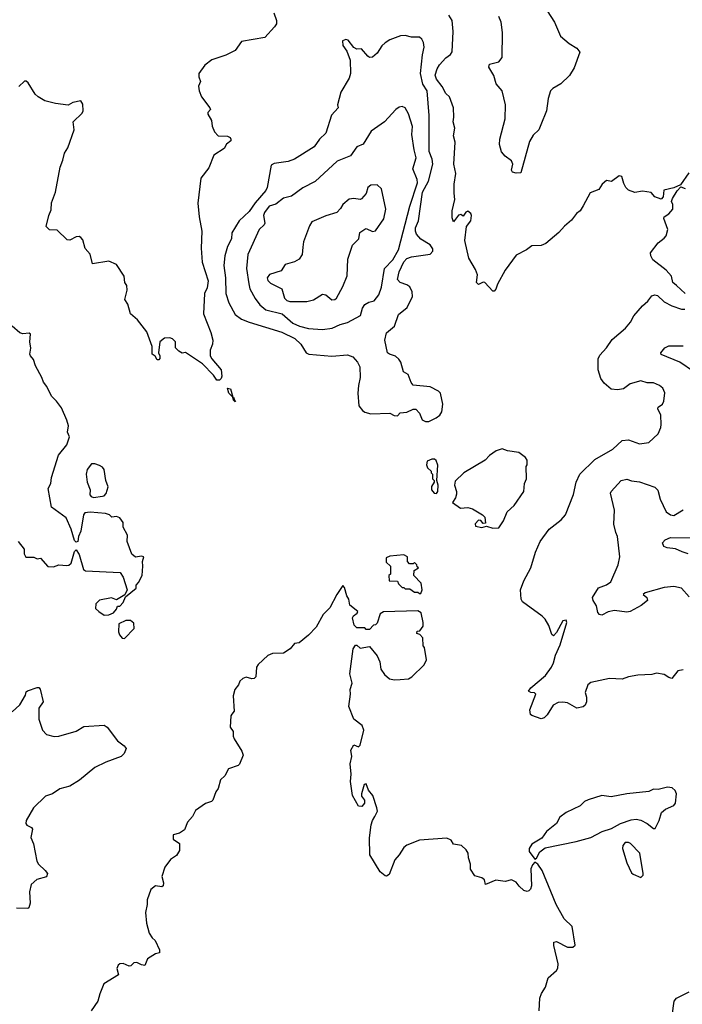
# Model space of a CAD drawing. Extents: x 1995161 to 2088924, y 769148 to 906007.
# Tile 128 of 256: x 2025784 to 2030030, y 834356 to 840670. Entities that reach past the tile are written whole.
import ezdxf

# ---------------------------------------------------------------- set-up
doc = ezdxf.new("R2010")
doc.units = 0

msp = doc.modelspace()

# ---------------------------------------------------------------- linework, layer by layer
at = {"layer": '0CON20XD'}
for points in [[(2027413.3, 840715), (2027428.8, 840665), (2027428.8, 840645), (2027416.7, 840625), (2027355, 840556.2), (2027205, 840530), (2027165, 840473.3), (2027105, 840444), (2027015, 840413.8), (2026970.3, 840379.7), (2026932, 840325), (2026931.2, 840305), (2026943.3, 840275), (2026928.8, 840245), (2026934, 840214), (2026950, 840175), (2027003.3, 840105), (2027006.7, 840095), (2026990, 840075), (2026988.8, 840065), (2027014, 840025), (2027017.7, 839987.7), (2027032.3, 839952.3), (2027055, 839926.7), (2027115, 839923.3), (2027132.5, 839915), (2027136.7, 839905), (2027136.1, 839893.9), (2027108.3, 839871.7), (2027093.8, 839845), (2027028.1, 839801.9), (2026995, 839720), (2026943.8, 839655), (2026925.9, 839494.1), (2026934.2, 839405.8), (2026951.4, 839315), (2026947.5, 839205), (2026953.1, 839115), (2026990.9, 838995), (2026985, 838950), (2026967.5, 838915), (2026961.9, 838785), (2027009.5, 838665), (2027021.5, 838615), (2027019.5, 838590.5), (2027005, 838550), (2027004.3, 838515), (2027014.3, 838495), (2027074.3, 838425), (2027079.1, 838385), (2027075, 838370), (2027065, 838359.2), (2027047.7, 838357.7), (2027025, 838390), (2026955, 838462.5), (2026847, 838537), (2026825, 838532.5), (2026803.6, 838543.6), (2026782.5, 838565), (2026782.5, 838605), (2026763.6, 838623.6), (2026745, 838630), (2026712.3, 838627.7), (2026681.2, 838605), (2026672.5, 838535), (2026682.5, 838515), (2026681.7, 838498.3), (2026675, 838490), (2026665, 838490), (2026653, 838513), (2026633.3, 838525), (2026632.5, 838575), (2026597.9, 838667.9), (2026538.8, 838745), (2026493.3, 838785), (2026475.9, 838845.9), (2026457.5, 838875), (2026472.5, 838935), (2026470, 838965), (2026457.5, 838985), (2026453.3, 839025), (2026405, 839100), (2026355, 839122.5), (2026250, 839105), (2026235.9, 839165.9), (2026203.9, 839203.9), (2026187.7, 839257.7), (2026175, 839273.3), (2026165, 839280), (2026145, 839278.8), (2026105, 839257.5), (2026088.3, 839258.3), (2026025, 839320), (2025975, 839323.3), (2025953.3, 839345), (2025970, 839415), (2025985, 839450), (2025986.7, 839495), (2026012.5, 839565), (2026042.5, 839725), (2026061.3, 839768.7), (2026070, 839815), (2026091.7, 839848.3), (2026132, 839965), (2026126, 840015), (2026185, 840070), (2026191.2, 840085), (2026189.3, 840129.3), (2026175, 840150), (2026125, 840140), (2026095, 840122.5), (2026013.9, 840133.9), (2025945, 840150), (2025902.5, 840175), (2025883.9, 840193.9), (2025837.5, 840265), (2025825.9, 840275.9), (2025815, 840276.7), (2025778.3, 840241.7)], [(2030072.3, 839687.7), (2030018.3, 839611.7), (2029977, 839593), (2029912.5, 839577.5), (2029907.5, 839535), (2029895, 839520), (2029853.9, 839533.9), (2029831.7, 839561.7), (2029775, 839570), (2029725, 839562.5), (2029685, 839577.5), (2029667.5, 839595), (2029655, 839620), (2029642.5, 839665), (2029625, 839670), (2029577, 839633), (2029545, 839640), (2029517.5, 839615), (2029495, 839582.5), (2029440.5, 839559.5), (2029395, 839477.5), (2029376.7, 839445), (2029351.7, 839428.3), (2029320, 839385), (2029275, 839346), (2029240, 839305), (2029155.6, 839234.4), (2029125, 839222), (2029065, 839220), (2029032.5, 839195), (2028965, 839160.8), (2028895, 839063.8), (2028846, 838975), (2028835, 838942.5), (2028825, 838930), (2028815, 838930), (2028765.7, 838985.7), (2028755, 838986.2), (2028725, 838971.2), (2028712, 838985), (2028718.6, 839035), (2028705, 839068.8), (2028661.2, 839141.2), (2028636, 839255), (2028647.5, 839345), (2028675, 839380), (2028680, 839415), (2028675, 839427.5), (2028655, 839442.5), (2028643.6, 839436.4), (2028625, 839410), (2028611.7, 839421.7), (2028595, 839417.5), (2028563.6, 839373.6), (2028555, 839400), (2028554.5, 839445), (2028572.2, 839517.8), (2028568.6, 839558.6), (2028568.1, 839615), (2028578.5, 839685), (2028565.6, 839745), (2028574.6, 839885), (2028564.5, 839925), (2028571.5, 839975), (2028561.9, 840015), (2028566.4, 840045), (2028563.3, 840105), (2028537.5, 840175), (2028515, 840196.5), (2028491.1, 840241.1), (2028455, 840288.5), (2028447.3, 840315), (2028459, 840355), (2028475, 840381.3), (2028515.5, 840425), (2028545, 840446.2), (2028555.2, 840465), (2028562.2, 840595), (2028554.8, 840665), (2028535, 840700.3)], [(2029165, 840727.5), (2029211.5, 840655), (2029250, 840565), (2029305, 840518.8), (2029355, 840487.5), (2029373, 840463), (2029337.3, 840362.7), (2029307.4, 840312.6), (2029251.7, 840258.3), (2029200.3, 840229.7), (2029186, 840215), (2029170.6, 840165), (2029160.6, 840085), (2029123.6, 839996.4), (2029110, 839965), (2029075, 839930), (2029050.3, 839889.7), (2028995, 839687.5), (2028965, 839685.7), (2028943, 839693), (2028935.8, 839705), (2028943.8, 839745), (2028936.2, 839765), (2028895.6, 839795.6), (2028872.1, 839822.1), (2028859.2, 839869.2), (2028860, 839905), (2028895.4, 840034.6), (2028898.2, 840125), (2028875.4, 840215), (2028838.1, 840258.1), (2028821.8, 840311.8), (2028790, 840365), (2028795.7, 840384.3), (2028855, 840400), (2028875, 840428.8), (2028878, 840588), (2028869.3, 840655), (2028855, 840692)], [(2028405, 838093.3), (2028453.6, 838116.4), (2028476.7, 838135), (2028490, 838155), (2028495.7, 838205), (2028480, 838275), (2028468.8, 838288.8), (2028415, 838316.7), (2028305, 838327.5), (2028293, 838343), (2028272.5, 838395), (2028243, 838413), (2028226.7, 838475), (2028214.1, 838494.1), (2028192.7, 838512.7), (2028154.4, 838524.4), (2028140, 838535), (2028124.6, 838614.6), (2028135, 838661.4), (2028185, 838704.4), (2028211, 838779), (2028266.1, 838823.9), (2028300.9, 838895), (2028299.2, 838925), (2028285, 838956.9), (2028265, 838970.4), (2028223.1, 838985), (2028205.4, 839005), (2028215, 839052.5), (2028245, 839118.6), (2028265, 839139.2), (2028295, 839150), (2028415, 839166), (2028432.5, 839185), (2028431.7, 839201.7), (2028415, 839226.2), (2028355, 839263.8), (2028326.2, 839295), (2028320, 839315), (2028321.1, 839335), (2028340.3, 839379.7), (2028364.9, 839565), (2028403.4, 839635), (2028431, 839745), (2028427.1, 839775), (2028408, 839825), (2028409, 840055), (2028395.7, 840215), (2028367.4, 840257.4), (2028352.1, 840325), (2028364.4, 840445), (2028376.7, 840495), (2028372.5, 840525), (2028362, 840545), (2028345, 840558.6), (2028295, 840559.2), (2028255, 840569.1), (2028225, 840566.2), (2028155, 840540.6), (2028125, 840521.4), (2028105, 840502.5), (2028074.7, 840455.3), (2028045, 840429.4), (2028025, 840428.1), (2028015, 840435.6), (2027975, 840483.3), (2027945, 840482.5), (2027925, 840492.5), (2027888.3, 840538.3), (2027875, 840543.3), (2027853.3, 840535), (2027853.8, 840505), (2027879.5, 840469.5), (2027901.2, 840411.2), (2027904.2, 840325), (2027895.8, 840295), (2027842.5, 840205), (2027820, 840125), (2027823.8, 840105), (2027782.1, 840057.9), (2027746.2, 839943.8), (2027705.8, 839905), (2027672, 839855), (2027545.8, 839775), (2027505, 839760.5), (2027415, 839749.1), (2027395, 839736.5), (2027368.9, 839595), (2027360.4, 839575), (2027293, 839497), (2027255, 839440.8), (2027189.7, 839380.3), (2027144.2, 839304.2), (2027140.8, 839265), (2027116.1, 839215), (2027099.4, 839155), (2027092.9, 839095), (2027102.7, 839015), (2027105.5, 838915), (2027123.1, 838855), (2027165, 838780.6), (2027205, 838750.6), (2027255, 838730), (2027463.4, 838666.6), (2027547.5, 838625), (2027585, 838588.8), (2027620.8, 838535), (2027636.3, 838526.3), (2027785, 838513.1), (2027885, 838521.3), (2027918.3, 838508.3), (2027948.2, 838475), (2027963.8, 838445), (2027966.2, 838375), (2027954.6, 838325.4), (2027951.4, 838275), (2027956.7, 838195), (2027980, 838165), (2027995, 838154.2), (2028035, 838142), (2028155, 838147.5), (2028183, 838133), (2028205, 838130), (2028221.2, 838148.8), (2028265.8, 838154.2), (2028305, 838172.5), (2028321.7, 838171.7), (2028345, 838147.5), (2028364.1, 838104.1), (2028385, 838093.3), (2028405, 838093.3)], [(2027725, 838684.1), (2027787.1, 838692.9), (2027836.7, 838715), (2027885, 838728.1), (2027967.2, 838772.8), (2027980.6, 838819.4), (2027995, 838844), (2028020.3, 838859.7), (2028055, 838868.1), (2028085.6, 838905), (2028103.5, 838955), (2028121.8, 839075), (2028175, 839131.4), (2028212.5, 839195), (2028283.2, 839475), (2028333.6, 839625), (2028331, 839645), (2028303, 839715), (2028325.4, 839785), (2028311.5, 839835), (2028296.9, 839935), (2028302, 839985), (2028275, 840066.7), (2028255, 840105.8), (2028235, 840114.2), (2028215, 840109.2), (2028194.2, 840095), (2028122, 840015), (2028035.4, 839954.6), (2027985, 839871.4), (2027945, 839855.6), (2027903.4, 839796.6), (2027817.4, 839762.6), (2027677.8, 839632.2), (2027597.5, 839592.5), (2027525, 839538.8), (2027474.2, 839525.8), (2027425, 839487.3), (2027382, 839475), (2027353.1, 839435), (2027345.7, 839415), (2027354, 839365), (2027350, 839355), (2027318.6, 839325), (2027245.5, 839165), (2027237.9, 839075), (2027253.1, 838976.9), (2027259, 838945), (2027293, 838883), (2027322.3, 838842.3), (2027360.4, 838810.4), (2027466.5, 838785), (2027534.3, 838725), (2027576, 838705), (2027635, 838691), (2027725, 838684.1)], [(2027625, 838864), (2027666.4, 838873.6), (2027725, 838910.4), (2027745, 838906.5), (2027785, 838874.6), (2027803.8, 838876.2), (2027814.3, 838885), (2027855, 838958.8), (2027882.4, 839027.6), (2027885.8, 839135), (2027916.2, 839225), (2027958, 839265), (2027963.3, 839305), (2027995, 839327.5), (2028005, 839331.2), (2028045, 839312), (2028065, 839316.2), (2028117.4, 839392.6), (2028130.5, 839455), (2028103.1, 839585), (2028075, 839611.4), (2028035, 839610), (2028015.7, 839594.3), (2028004.2, 839555.8), (2027975, 839522.5), (2027965, 839517.5), (2027925, 839523.8), (2027895, 839518.8), (2027854.1, 839485.9), (2027840.5, 839459.5), (2027815.5, 839434.5), (2027745, 839412.7), (2027656.3, 839373.7), (2027641.4, 839348.6), (2027602.7, 839245), (2027598.4, 839211.6), (2027594.8, 839165), (2027574.9, 839135.1), (2027545, 839116.9), (2027485, 839100), (2027459.1, 839060.9), (2027384.3, 839035.7), (2027370, 839015), (2027375, 838997.5), (2027391.7, 838981.7), (2027463.9, 838943.9), (2027481.4, 838885), (2027495, 838868.9), (2027514.1, 838864.1), (2027625, 838864)], [(2030049.4, 838915), (2029993.8, 838965), (2029970, 838985), (2029960.8, 839025), (2029927.5, 839065), (2029840.9, 839130.9), (2029827.7, 839155), (2029826.8, 839175), (2029875, 839238.9), (2029915, 839268.5), (2029927.7, 839285), (2029937.5, 839325), (2029911.2, 839395), (2029915, 839406.7), (2029943.3, 839425), (2029970, 839455), (2029968.8, 839485), (2029960, 839505), (2029966.4, 839523.6), (2029997, 839573), (2030021.7, 839598.3), (2030048.3, 839588.3)], [(2030035, 836500), (2030002.5, 836495), (2029963.6, 836446.4), (2029945, 836451.2), (2029915, 836471.5), (2029865, 836478.9), (2029835, 836470), (2029745, 836466.4), (2029684.6, 836455.4), (2029645, 836440.8), (2029563.7, 836446.3), (2029445, 836419.4), (2029425, 836405.5), (2029408.2, 836355), (2029416.5, 836325), (2029416.2, 836295), (2029407.4, 836275), (2029395, 836264.2), (2029355, 836254.1), (2029295, 836289.2), (2029265, 836294.6), (2029235, 836291.8), (2029203.1, 836275), (2029165, 836213.3), (2029145, 836192.5), (2029125, 836187.5), (2029065, 836207.5), (2029057.5, 836215), (2029053.3, 836245), (2029092.5, 836345), (2029083.6, 836353.6), (2029060, 836355), (2029043.8, 836365), (2029058.8, 836385), (2029154.3, 836465), (2029192, 836518), (2029205.6, 836545), (2029217.5, 836595), (2029248.3, 836661.7), (2029290.9, 836805), (2029285, 836820), (2029265, 836814.2), (2029225, 836741.2), (2029205, 836720), (2029195, 836726.7), (2029175.4, 836785.4), (2029150.6, 836825), (2029132.9, 836845), (2029007.2, 836937.2), (2028997.5, 836955), (2028993.8, 837015), (2029015, 837072.5), (2029060, 837155), (2029090, 837255), (2029118.8, 837325), (2029177.3, 837402.7), (2029255, 837463.8), (2029282, 837495), (2029332, 837625), (2029350, 837705), (2029374, 837755), (2029469.5, 837850.5), (2029584.6, 837915.4), (2029645, 837971.4), (2029685, 837975.6), (2029755, 837949.4), (2029815, 837958.8), (2029876, 838015), (2029892.5, 838055), (2029894.4, 838075), (2029892.5, 838135), (2029872.9, 838175), (2029875.8, 838185), (2029902.5, 838205), (2029911.4, 838225), (2029917.6, 838277.6), (2029905, 838307.5), (2029884, 838325), (2029845, 838341.1), (2029805, 838342.5), (2029765, 838353.5), (2029695.5, 838334.5), (2029652.7, 838302.7), (2029615, 838297.1), (2029575, 838300.8), (2029530.2, 838340.2), (2029508.3, 838368.3), (2029491.9, 838425), (2029490.6, 838495), (2029501.3, 838518.7), (2029544.3, 838565.7), (2029580.7, 838619.3), (2029667, 838693), (2029698.9, 838731.1), (2029719.8, 838770.2), (2029775, 838836.2), (2029810, 838865), (2029835, 838900), (2029855, 838906.2), (2029871.7, 838901.7), (2029915, 838860), (2029962.5, 838835), (2030025, 838814.3), (2030046.7, 838815)], [(2026325, 836852.5), (2026355, 836853.3), (2026385, 836867.5), (2026405, 836890), (2026411.7, 836908.3), (2026425, 836910), (2026446.4, 836933.6), (2026461.7, 836968.3), (2026530, 837025), (2026530, 837045), (2026545, 837060), (2026568, 837105), (2026573.8, 837165), (2026570, 837195), (2026580, 837225), (2026565, 837230), (2026525, 837223.8), (2026501.7, 837241.7), (2026472.5, 837325), (2026473.8, 837365), (2026447.5, 837415), (2026447.5, 837445), (2026425.9, 837475.9), (2026405, 837483.3), (2026375, 837480), (2026360, 837495), (2026333.6, 837503.6), (2026235, 837512.5), (2026201.7, 837508.3), (2026192.5, 837495), (2026175, 837390), (2026160, 837355), (2026157.5, 837325), (2026145, 837320), (2026135, 837330), (2026113.9, 837403.9), (2026082.5, 837475), (2025986.7, 837545), (2025967, 837663), (2025983.3, 837695), (2025988, 837735), (2026032.4, 837877.6), (2026086.2, 837945), (2026102.5, 837995), (2026090, 838025), (2026095.8, 838065), (2026085, 838102.5), (2026051.1, 838181.1), (2026020, 838225), (2025987.5, 838255), (2025957.9, 838317.9), (2025935.5, 838345.5), (2025926.4, 838376.4), (2025885, 838450), (2025871.8, 838491.8), (2025852.5, 838515), (2025848.8, 838525), (2025856, 838564), (2025848.1, 838605), (2025853.6, 838653.6), (2025845, 838660), (2025805, 838655.8), (2025785, 838662), (2025736.2, 838705)], [(2030102.5, 838415), (2030015, 838473.5), (2029895, 838522.5), (2029892.5, 838535), (2029918.8, 838565), (2029945, 838578.2), (2030035, 838577.9)], [(2027165, 838220), (2027155, 838230), (2027150, 838250), (2027124, 838275), (2027115, 838307.5), (2027135, 838302.5), (2027150, 838250), (2027155, 838250), (2027160, 838230), (2027167.5, 838225), (2027165, 838220)], [(2028815, 837408.8), (2028855, 837411.2), (2028885, 837457.5), (2028908.8, 837515), (2028952, 837555), (2029014, 837645), (2029020, 837695), (2029031.2, 837725), (2029030, 837805), (2029036.7, 837815), (2029036.2, 837845), (2029025, 837862.5), (2028982.5, 837895), (2028910, 837905), (2028875, 837917.5), (2028837.5, 837905), (2028794.1, 837875.9), (2028766.7, 837845), (2028630, 837765), (2028575, 837710), (2028570, 837685), (2028583.3, 837645), (2028583, 837627), (2028577, 837603), (2028557.5, 837575), (2028608.3, 837538.3), (2028655, 837541.2), (2028685, 837533.3), (2028750, 837495), (2028765, 837480), (2028768.3, 837441.7), (2028755, 837440), (2028738.3, 837458.3), (2028725, 837460), (2028703, 837437), (2028705, 837422.5), (2028745, 837414), (2028775, 837422.5), (2028815, 837408.8)], [(2028455, 837632.5), (2028462.5, 837645), (2028466.2, 837685), (2028457.5, 837715), (2028463, 837813), (2028453, 837843), (2028441.7, 837851.7), (2028425, 837852.5), (2028395, 837840), (2028390, 837815), (2028397, 837797), (2028420, 837775), (2028420, 837765), (2028430, 837755), (2028430, 837725), (2028440, 837715), (2028440, 837705), (2028423, 837677), (2028422.5, 837655), (2028440, 837635), (2028455, 837632.5)], [(2026256.1, 837606.1), (2026315, 837614.2), (2026325, 837616.7), (2026338.3, 837631.7), (2026350, 837675), (2026336.7, 837715), (2026326.2, 837785), (2026315, 837800), (2026295, 837811.2), (2026265, 837822.5), (2026245, 837822.5), (2026216.7, 837785), (2026210, 837755), (2026216.2, 837705), (2026236.2, 837655), (2026233.6, 837623.6), (2026241.7, 837611.7), (2026256.1, 837606.1)], [(2030075, 836968.5), (2030025, 837024), (2029975, 837036.2), (2029915, 837030), (2029793.3, 836995), (2029780, 836985), (2029803.8, 836965), (2029808, 836945), (2029767.5, 836912.5), (2029695.5, 836874.5), (2029675, 836871.4), (2029595, 836881.1), (2029555, 836872.2), (2029515, 836852.3), (2029500, 836855), (2029488.3, 836868.3), (2029480.5, 836910.5), (2029458, 836945), (2029454.1, 836965.9), (2029494.2, 837025.8), (2029545, 837046), (2029571.2, 837065), (2029620, 837175), (2029630.8, 837225), (2029615.5, 837355), (2029605, 837382), (2029591.1, 837435), (2029595.7, 837525), (2029570.8, 837635), (2029574.4, 837645.6), (2029637.5, 837715), (2029675, 837724), (2029705, 837712.5), (2029756.8, 837706.8), (2029853.2, 837673.2), (2029873, 837653), (2029889.4, 837595), (2029927.5, 837515), (2029953.8, 837495), (2029975, 837491.2), (2030035, 837526.2)], [(2025774, 837325), (2025812.5, 837275), (2025812.5, 837245), (2025823, 837223), (2025875, 837222.5), (2025895, 837212.5), (2025917, 837217), (2025965, 837164), (2025999.5, 837160.5), (2026035, 837173.3), (2026085, 837169.2), (2026098.1, 837171.9), (2026114.2, 837185.8), (2026135, 837260), (2026145, 837270), (2026165, 837240), (2026193.8, 837145), (2026205, 837136.2), (2026427.5, 837125), (2026446.7, 837095), (2026472.5, 837015), (2026458.3, 836981.7), (2026405, 836950), (2026372.5, 836962.5), (2026295, 836947.5), (2026272.5, 836925), (2026270, 836895), (2026290, 836875), (2026325, 836852.5)], [(2030067.1, 837245), (2030028.7, 837258.7), (2029987.1, 837277.1), (2029932.6, 837282.6), (2029910.9, 837290.9), (2029904, 837315), (2029920.8, 837335), (2029955, 837349.3), (2030095, 837346.9)], [(2028355, 836990), (2028362.5, 837015), (2028357, 837057), (2028310, 837105), (2028311.7, 837138.3), (2028340, 837155), (2028331.7, 837161.7), (2028330, 837175), (2028315, 837190), (2028305, 837180), (2028281.7, 837181.7), (2028270, 837195), (2028270, 837225), (2028245, 837237.5), (2028155, 837230), (2028131.7, 837218.3), (2028131.7, 837191.7), (2028160, 837165), (2028160, 837115), (2028150, 837105), (2028151.7, 837071.7), (2028205, 837070), (2028211.7, 837051.7), (2028235, 837030), (2028245, 837030), (2028255, 837020), (2028285, 837020), (2028315, 837000), (2028335, 837000), (2028345, 836990), (2028355, 836990)], [(2029113.3, 834315), (2029117.5, 834395), (2029127.5, 834425), (2029153.3, 834465), (2029171.2, 834525), (2029225, 834572.5), (2029232.5, 834587.5), (2029234.4, 834615), (2029206.2, 834733.8), (2029206.4, 834753.6), (2029225, 834758.8), (2029295, 834723.3), (2029328.3, 834721.7), (2029343.8, 834735), (2029324.3, 834854.2), (2029273.2, 834903.2), (2029222.1, 834995), (2029188.4, 835078.4), (2029133.1, 835215), (2029105, 835254.2), (2029085, 835267.5), (2029070, 835250), (2029060, 835225), (2029063.9, 835116.1), (2029057.5, 835095), (2029046.2, 835083.8), (2029035, 835080), (2029015, 835086.2), (2028983.8, 835113.8), (2028965, 835140), (2028935, 835153.3), (2028895, 835143.8), (2028835, 835152.5), (2028770, 835125), (2028762.5, 835155), (2028745, 835167.5), (2028700.7, 835180.7), (2028673, 835223), (2028673.3, 835255), (2028660, 835295), (2028658.8, 835325), (2028645, 835347.5), (2028615, 835373.3), (2028565, 835383.3), (2028549.3, 835409.3), (2028520.7, 835420.7), (2028345, 835408.8), (2028263.9, 835376.1), (2028245, 835362.5), (2028215.8, 835314.2), (2028187.7, 835282.3), (2028152.3, 835187.7), (2028135, 835176.7), (2028125, 835178.8), (2028093.8, 835205), (2028026.7, 835315), (2028026.1, 835423.9), (2028036.4, 835506.4), (2028044, 835535), (2028060.6, 835559.4), (2028076.2, 835595), (2028073.3, 835615), (2028046, 835695), (2028019.3, 835729.3), (2028005, 835770), (2027992.5, 835765), (2027973.8, 835705), (2027975, 835690), (2027993.3, 835665), (2027993.3, 835645), (2027976.4, 835623.6), (2027955, 835627.5), (2027915.8, 835695), (2027904.7, 835785), (2027908, 835832), (2027901.7, 835898.3), (2027912.1, 835945), (2027905.7, 835985), (2027925, 836020), (2027955, 836006.7), (2027965, 836017.5), (2027988.6, 836115), (2027979.2, 836145), (2027926.2, 836185), (2027893.6, 836265), (2027903.6, 836345), (2027901.5, 836375), (2027913.6, 836415), (2027900.6, 836475), (2027920, 836635), (2027935, 836660), (2027945, 836660), (2027965, 836640), (2028025, 836650), (2028075, 836590), (2028091.7, 836551.7), (2028097.5, 836505), (2028120.7, 836470.7), (2028153.6, 836443.6), (2028185, 836436.7), (2028221.7, 836438.3), (2028275, 836443.8), (2028297.5, 836455), (2028376.4, 836533.6), (2028390, 836565), (2028377.5, 836645), (2028370, 836655), (2028367, 836707), (2028348.3, 836728.3), (2028330, 836735), (2028331.7, 836748.3), (2028348.3, 836751.7), (2028369.3, 836780.7), (2028370, 836805), (2028357, 836867), (2028335, 836880), (2028115, 836872.5), (2028095, 836860), (2028075, 836800), (2028065, 836790), (2028051.7, 836788.3), (2028025, 836760), (2028005, 836760), (2027995, 836770), (2027945, 836770), (2027928.3, 836788.3), (2027916.7, 836835), (2027922.3, 836847.7), (2027946.4, 836863.6), (2027950, 836875), (2027900, 836915), (2027893.3, 836955), (2027881.2, 836975), (2027865, 837030), (2027855, 837042.5), (2027815.6, 836984.4), (2027772.1, 836897.9), (2027728.8, 836855), (2027683.3, 836775), (2027635, 836723.3), (2027575, 836673.3), (2027545, 836670), (2027517.5, 836635), (2027475, 836607.5), (2027405, 836606.7), (2027375, 836592.5), (2027312.5, 836535), (2027301.7, 836518.3), (2027296.2, 836455), (2027287.5, 836445), (2027272.3, 836442.3), (2027235, 836453.3), (2027213.9, 836446.1), (2027195, 836427.5), (2027186.1, 836403.9), (2027163.3, 836375), (2027151.2, 836335), (2027157.5, 836235), (2027143.6, 836216.4), (2027136.7, 836205), (2027133.6, 836133.6), (2027152.5, 836105), (2027152.5, 836075), (2027159.3, 836059.3), (2027208.3, 835978.3), (2027216.4, 835953.6), (2027192.5, 835895), (2027183.6, 835886.4), (2027122.5, 835865), (2027098.8, 835821.2), (2027070, 835795), (2027055, 835740), (2027041.2, 835718.8), (2027022.5, 835665), (2027013.6, 835656.4), (2026975, 835643.8), (2026910.5, 835599.5), (2026890.7, 835559.3), (2026860, 835525), (2026840, 835475), (2026807, 835453), (2026768.3, 835441.7), (2026767.5, 835415), (2026807, 835387), (2026807, 835343), (2026789.5, 835310.5), (2026750, 835285), (2026714.1, 835235.9), (2026693.8, 835175), (2026706.2, 835135), (2026702.5, 835115), (2026695, 835110), (2026655, 835116.7), (2026625, 835092.5), (2026600, 835025), (2026601.2, 834995), (2026590, 834945), (2026597, 834877), (2026612.7, 834812.7), (2026632.3, 834782.3), (2026652.5, 834765), (2026680, 834705), (2026680, 834685), (2026655, 834680), (2026602.3, 834647.7), (2026586.1, 834603.9), (2026565, 834610), (2026535, 834623.3), (2026515, 834622.5), (2026496.4, 834603.6), (2026485, 834600), (2026447.7, 834617.7), (2026425, 834616.2), (2026415, 834607.5), (2026406.2, 834585), (2026416.7, 834545), (2026323.1, 834486.9), (2026296.6, 834423.4), (2026284.3, 834375), (2026241.2, 834315)], [(2026455, 836702.5), (2026517.5, 836765), (2026515, 836800), (2026495, 836817.5), (2026465, 836817.5), (2026420, 836795), (2026417.5, 836745), (2026422.5, 836725), (2026440, 836705), (2026455, 836702.5)], [(2025735, 836230.6), (2025785, 836276.2), (2025820.7, 836339.3), (2025825, 836360), (2025833, 836367), (2025895, 836388.6), (2025907.3, 836387.3), (2025916.1, 836376.1), (2025934.1, 836295.9), (2025907.1, 836255), (2025906.2, 836185), (2025930, 836115), (2025955, 836086.2), (2026004.2, 836074.2), (2026035, 836076), (2026145, 836107.5), (2026195, 836136.7), (2026325, 836146), (2026345, 836133.3), (2026411.2, 836045), (2026453.8, 836013.8), (2026466.2, 835996.2), (2026454.3, 835965), (2026435, 835944.3), (2026335, 835908.1), (2026266.4, 835873.6), (2026166.1, 835793.9), (2026105, 835755.6), (2026041.4, 835738.6), (2025995, 835705.7), (2025948.3, 835691.7), (2025873.2, 835616.8), (2025826.2, 835535), (2025823.8, 835515), (2025830, 835505), (2025860, 835490), (2025865, 835480), (2025856, 835425), (2025872, 835385), (2025894.5, 835274.5), (2025904.5, 835254.5), (2025948, 835215), (2025961.2, 835195), (2025955.6, 835174.4), (2025893.6, 835156.4), (2025858, 835125), (2025847.7, 835077.7), (2025851.4, 835005), (2025843.3, 834975), (2025835, 834970), (2025762.5, 834972.5)], [(2029085, 835287.5), (2029095, 835292.5), (2029117.3, 835332.7), (2029150.6, 835359.4), (2029350.6, 835399.4), (2029445, 835425.6), (2029516, 835465), (2029576.1, 835483.9), (2029635, 835514.5), (2029701.9, 835538.1), (2029735, 835542.9), (2029765, 835536.9), (2029805.3, 835515.3), (2029845, 835483.8), (2029855.9, 835484.1), (2029881.4, 835535), (2029897.8, 835585), (2029922.9, 835607.1), (2029975, 835630.4), (2029987.7, 835645), (2029993.3, 835705), (2029985, 835726.2), (2029965, 835743.8), (2029935, 835748.8), (2029876.1, 835733.9), (2029845, 835736.2), (2029815, 835720), (2029675, 835706.7), (2029575, 835686.7), (2029515, 835696), (2029426.2, 835666.2), (2029404.4, 835655.6), (2029375, 835628.8), (2029285, 835586.2), (2029245, 835556.2), (2029224.6, 835515), (2029160, 835465), (2029129.3, 835420.7), (2029065, 835383.3), (2029048, 835355), (2029048.8, 835335), (2029085, 835287.5)], [(2029765, 835170), (2029780, 835185), (2029780, 835195), (2029757.5, 835325), (2029697.3, 835387.3), (2029685, 835393.8), (2029665, 835393.3), (2029648.8, 835375), (2029646.2, 835355), (2029674.1, 835264.1), (2029705, 835200), (2029715, 835190), (2029765, 835170)], [(2029964.3, 834285), (2029978.1, 834375), (2029993.8, 834395), (2030074.4, 834435.6)]]:
    msp.add_lwpolyline(points, dxfattribs=at)

doc.saveas('drawing.dxf')
